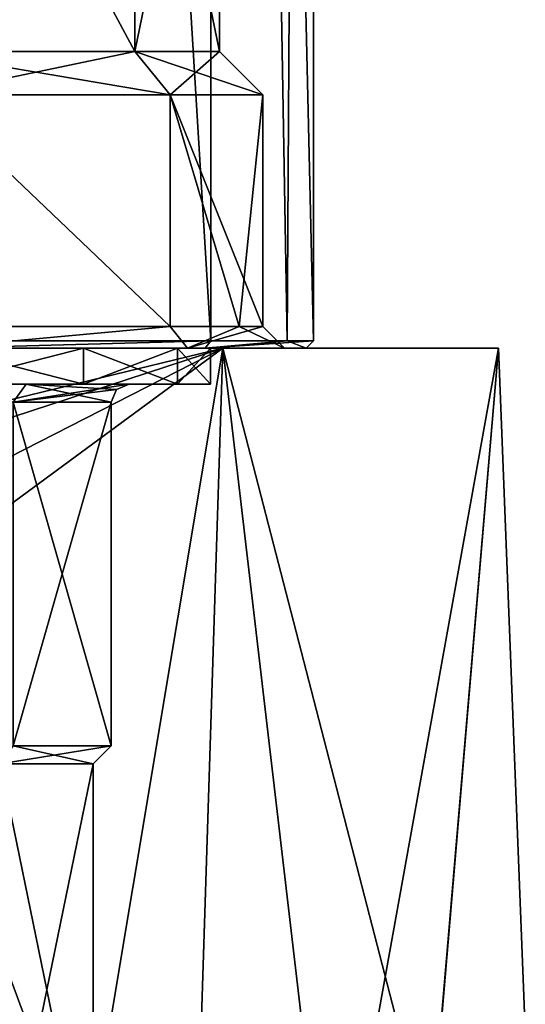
# Model space of a CAD drawing. Header units: millimetres. Extents: x -25 to 71, y -3 to 471.
# Tile 38 of 199: x 7 to 21, y 77 to 104. Entities that reach past the tile are written whole.
import ezdxf

# ---------------------------------------------------------------- set-up
doc = ezdxf.new("R2010")
doc.units = ezdxf.units.MM
doc.header["$LTSCALE"] = 65.185185
for name, color, linetype in [('59', 7, 'CONTINUOUS'), ('60', 7, 'CONTINUOUS'), ('61', 7, 'CONTINUOUS'), ('62', 7, 'CONTINUOUS'), ('63', 7, 'CONTINUOUS'), ('64', 7, 'CONTINUOUS'), ('66', 7, 'CONTINUOUS'), ('67', 7, 'CONTINUOUS'), ('68', 7, 'CONTINUOUS'), ('69', 7, 'CONTINUOUS'), ('724', 7, 'CONTINUOUS'), ('725', 7, 'CONTINUOUS'), ('727', 7, 'CONTINUOUS'), ('728', 7, 'CONTINUOUS'), ('729', 7, 'CONTINUOUS'), ('730', 7, 'CONTINUOUS'), ('731', 7, 'CONTINUOUS'), ('732', 7, 'CONTINUOUS'), ('754', 7, 'CONTINUOUS'), ('756', 7, 'CONTINUOUS'), ('757', 7, 'CONTINUOUS'), ('758', 7, 'CONTINUOUS'), ('772', 7, 'CONTINUOUS'), ('773', 7, 'CONTINUOUS'), ('86', 7, 'CONTINUOUS'), ('87', 7, 'CONTINUOUS')]:
    doc.layers.add(name, color=color, linetype=linetype)

msp = doc.modelspace()

# ---------------------------------------------------------------- linework, layer by layer
at = {"layer": '59', "color": 7, "linetype": 'CONTINUOUS', "true_color": 0x0833a0}
for points in [[(6.187, 71, -6.187), (8.75, 71), (6.187, 83.5, -6.187), (6.187, 71, -6.187)], [(6.187, 83.5, -6.187), (8.75, 71), (8.75, 83.5), (6.187, 83.5, -6.187)]]:
    msp.add_3dface(points, dxfattribs=at)
at = {"layer": '60', "color": 7, "linetype": 'CONTINUOUS', "true_color": 0x0833a0}
for points in [[(6.187, 83.5, -6.187), (8.75, 83.5), (6.541, 84, -6.541), (6.187, 83.5, -6.187)], [(6.541, 84, -6.541), (8.75, 83.5), (9.25, 84), (6.541, 84, -6.541)]]:
    msp.add_3dface(points, dxfattribs=at)
at = {"layer": '61', "color": 7, "linetype": 'CONTINUOUS', "true_color": 0x0833a0}
for points in [[(6.541, 84, -6.541), (9.25, 84), (6.541, 93.5, -6.541), (6.541, 84, -6.541)], [(6.541, 93.5, -6.541), (9.25, 84), (9.25, 93.5), (6.541, 93.5, -6.541)]]:
    msp.add_3dface(points, dxfattribs=at)
at = {"layer": '62', "color": 7, "linetype": 'CONTINUOUS', "true_color": 0x0833a0}
for points in [[(4.592, 94, 11.087), (8.485, 94, 8.485), (-4.592, 94, 11.087), (4.592, 94, 11.087)], [(-4.592, 94, 11.087), (8.485, 94, 8.485), (0, 94, 9.75), (-4.592, 94, 11.087)], [(0, 94, 9.75), (8.485, 94, 8.485), (3.734, 94, 9.007), (0, 94, 9.75)], [(8.485, 94, -8.485), (4.592, 94, -11.087), (3.734, 94, -9.007), (8.485, 94, -8.485)], [(6.899, 94, -6.889), (8.485, 94, -8.485), (3.734, 94, -9.007), (6.899, 94, -6.889)], [(3.734, 94, 9.007), (8.485, 94, 8.485), (6.899, 94, 6.889), (3.734, 94, 9.007)], [(11.087, 94, -4.592), (8.485, 94, -8.485), (6.899, 94, -6.889), (11.087, 94, -4.592)], [(9.75, 94), (11.087, 94, -4.592), (6.899, 94, -6.889), (9.75, 94)], [(11.087, 94, 4.592), (12, 94), (6.899, 94, 6.889), (11.087, 94, 4.592)], [(12, 94), (9.75, 94), (6.899, 94, 6.889), (12, 94)], [(8.485, 94, 8.485), (11.087, 94, 4.592), (6.899, 94, 6.889), (8.485, 94, 8.485)], [(12, 94), (11.087, 94, -4.592), (9.75, 94), (12, 94)]]:
    msp.add_3dface(points, dxfattribs=at)
at = {"layer": '63', "color": 7, "linetype": 'CONTINUOUS', "true_color": 0x0833a0}
for points in [[(4.592, 94, -11.087), (8.485, 94, -8.485), (4.592, 95, -11.087), (4.592, 94, -11.087)], [(4.592, 95, -11.087), (8.485, 94, -8.485), (8.485, 95, -8.485), (4.592, 95, -11.087)], [(8.485, 94, -8.485), (11.087, 94, -4.592), (8.485, 95, -8.485), (8.485, 94, -8.485)], [(8.485, 95, -8.485), (11.087, 94, -4.592), (11.087, 95, -4.592), (8.485, 95, -8.485)], [(11.087, 94, -4.592), (12, 94), (11.087, 95, -4.592), (11.087, 94, -4.592)], [(11.087, 95, -4.592), (12, 94), (12, 95), (11.087, 95, -4.592)]]:
    msp.add_3dface(points, dxfattribs=at)
at = {"layer": '64', "color": 7, "linetype": 'CONTINUOUS', "true_color": 0x0833a0}
for points in [[(12.344, 95, -16.989), (0, 95, -21), (-12.344, 95, -16.989), (12.344, 95, -16.989)], [(12.344, 95, -16.989), (-12.344, 95, -16.989), (-4.527, 95, -13.933), (12.344, 95, -16.989)], [(0, 95, 21), (12.344, 95, 16.989), (-12.344, 95, 16.989), (0, 95, 21)], [(-12.344, 95, 16.989), (12.344, 95, 16.989), (4.527, 95, 13.933), (-12.344, 95, 16.989)], [(4.527, 95, -13.933), (12.344, 95, -16.989), (-4.527, 95, -13.933), (4.527, 95, -13.933)], [(11.852, 95, -8.611), (12.344, 95, -16.989), (4.527, 95, -13.933), (11.852, 95, -8.611)], [(12.344, 95, 16.989), (19.972, 95, 6.489), (4.527, 95, 13.933), (12.344, 95, 16.989)], [(4.527, 95, 13.933), (19.972, 95, 6.489), (11.852, 95, 8.611), (4.527, 95, 13.933)], [(19.972, 95, -6.489), (12.344, 95, -16.989), (11.852, 95, -8.611), (19.972, 95, -6.489)], [(14.65, 95, 0), (19.972, 95, -6.489), (11.852, 95, -8.611), (14.65, 95, 0)], [(11.852, 95, 8.611), (19.972, 95, 6.489), (14.65, 95, 0), (11.852, 95, 8.611)], [(19.972, 95, 6.489), (19.972, 95, -6.489), (14.65, 95, 0), (19.972, 95, 6.489)]]:
    msp.add_3dface(points, dxfattribs=at)
at = {"layer": '66', "color": 7, "linetype": 'CONTINUOUS', "true_color": 0x0833a0}
for points in [[(8.75, 83.5), (8.75, 71), (6.187, 71, 6.187), (8.75, 83.5)], [(8.75, 83.5), (6.187, 71, 6.187), (6.187, 83.5, 6.187), (8.75, 83.5)]]:
    msp.add_3dface(points, dxfattribs=at)
at = {"layer": '67', "color": 7, "linetype": 'CONTINUOUS', "true_color": 0x0833a0}
for points in [[(9.25, 84), (8.75, 83.5), (6.187, 83.5, 6.187), (9.25, 84)], [(9.25, 84), (6.187, 83.5, 6.187), (6.541, 84, 6.541), (9.25, 84)]]:
    msp.add_3dface(points, dxfattribs=at)
at = {"layer": '68', "color": 7, "linetype": 'CONTINUOUS', "true_color": 0x0833a0}
for points in [[(9.25, 93.5), (9.25, 84), (6.541, 84, 6.541), (9.25, 93.5)], [(9.25, 93.5), (6.541, 84, 6.541), (6.541, 93.5, 6.541), (9.25, 93.5)]]:
    msp.add_3dface(points, dxfattribs=at)
at = {"layer": '69', "color": 7, "linetype": 'CONTINUOUS', "true_color": 0x0833a0}
for points in [[(8.485, 94, 8.485), (4.592, 94, 11.087), (8.485, 95, 8.485), (8.485, 94, 8.485)], [(8.485, 95, 8.485), (4.592, 94, 11.087), (4.592, 95, 11.087), (8.485, 95, 8.485)], [(11.087, 94, 4.592), (8.485, 94, 8.485), (11.087, 95, 4.592), (11.087, 94, 4.592)], [(11.087, 95, 4.592), (8.485, 94, 8.485), (8.485, 95, 8.485), (11.087, 95, 4.592)], [(12, 94), (11.087, 94, 4.592), (12, 95), (12, 94)], [(12, 95), (11.087, 94, 4.592), (11.087, 95, 4.592), (12, 95)]]:
    msp.add_3dface(points, dxfattribs=at)
at = {"layer": '724', "linetype": 'CONTINUOUS'}
for points in [[(4.155, 95.6, 12.792), (4.156, 102, 12.792), (10.88, 95.6, 7.907), (4.155, 95.6, 12.792)], [(4.156, 102, 12.792), (10.881, 102, 7.906), (10.88, 95.6, 7.907), (4.156, 102, 12.792)], [(10.88, 95.6, 7.907), (10.881, 102, 7.906), (12.791, 95.6, 4.159), (10.88, 95.6, 7.907)], [(10.881, 102, 7.906), (13.45, 102), (12.791, 95.6, 4.159), (10.881, 102, 7.906)], [(13.45, 102), (13.45, 95.6), (12.791, 95.6, 4.159), (13.45, 102)]]:
    msp.add_3dface(points, dxfattribs=at)
at = {"layer": '725', "linetype": 'CONTINUOUS'}
for points in [[(9.91, 103.2, 7.2), (3.785, 103.2, 11.65), (9.91, 114.6, 7.2), (9.91, 103.2, 7.2)], [(9.91, 114.6, 7.2), (3.785, 103.2, 11.65), (3.785, 114.6, 11.65), (9.91, 114.6, 7.2)], [(12.25, 103.2), (9.91, 103.2, 7.2), (12.25, 114.6), (12.25, 103.2)], [(12.25, 114.6), (9.91, 103.2, 7.2), (9.91, 114.6, 7.2), (12.25, 114.6)]]:
    msp.add_3dface(points, dxfattribs=at)
at = {"layer": '727', "linetype": 'CONTINUOUS'}
for points in [[(10.88, 95.6, -7.907), (4.156, 102, -12.792), (4.155, 95.6, -12.792), (10.88, 95.6, -7.907)], [(10.881, 102, -7.906), (4.156, 102, -12.792), (10.88, 95.6, -7.907), (10.881, 102, -7.906)], [(12.791, 95.6, -4.159), (10.881, 102, -7.906), (10.88, 95.6, -7.907), (12.791, 95.6, -4.159)], [(13.45, 95.6), (13.45, 102), (10.881, 102, -7.906), (13.45, 95.6)], [(13.45, 95.6), (10.881, 102, -7.906), (12.791, 95.6, -4.159), (13.45, 95.6)]]:
    msp.add_3dface(points, dxfattribs=at)
at = {"layer": '728', "linetype": 'CONTINUOUS'}
for points in [[(9.91, 114.6, -7.2), (3.785, 114.6, -11.65), (9.91, 103.2, -7.2), (9.91, 114.6, -7.2)], [(9.91, 103.2, -7.2), (3.785, 114.6, -11.65), (3.785, 103.2, -11.65), (9.91, 103.2, -7.2)], [(12.25, 103.2), (12.25, 114.6), (9.91, 114.6, -7.2), (12.25, 103.2)], [(12.25, 103.2), (9.91, 114.6, -7.2), (9.91, 103.2, -7.2), (12.25, 103.2)]]:
    msp.add_3dface(points, dxfattribs=at)
at = {"layer": '729', "linetype": 'CONTINUOUS'}
for points in [[(10.88, 95.6, -7.907), (4.155, 95.6, -12.792), (4.342, 95, -13.362), (10.88, 95.6, -7.907)], [(11.367, 95, -8.258), (10.88, 95.6, -7.907), (4.342, 95, -13.362), (11.367, 95, -8.258)], [(12.791, 95.6, -4.159), (10.88, 95.6, -7.907), (11.367, 95, -8.258), (12.791, 95.6, -4.159)], [(14.05, 95, 0), (12.791, 95.6, -4.159), (11.367, 95, -8.258), (14.05, 95, 0)], [(13.45, 95.6), (12.791, 95.6, -4.159), (14.05, 95, 0), (13.45, 95.6)]]:
    msp.add_3dface(points, dxfattribs=at)
at = {"layer": '730', "linetype": 'CONTINUOUS'}
for points in [[(4.155, 95.6, 12.792), (10.88, 95.6, 7.907), (4.342, 95, 13.362), (4.155, 95.6, 12.792)], [(4.342, 95, 13.362), (10.88, 95.6, 7.907), (11.367, 95, 8.258), (4.342, 95, 13.362)], [(10.88, 95.6, 7.907), (12.791, 95.6, 4.159), (11.367, 95, 8.258), (10.88, 95.6, 7.907)], [(12.791, 95.6, 4.159), (13.45, 95.6), (11.367, 95, 8.258), (12.791, 95.6, 4.159)], [(13.45, 95.6), (14.05, 95, 0), (11.367, 95, 8.258), (13.45, 95.6)]]:
    msp.add_3dface(points, dxfattribs=at)
at = {"layer": '731', "linetype": 'CONTINUOUS'}
for points in [[(4.156, 102, 12.792), (3.785, 103.2, 11.65), (9.91, 103.2, 7.2), (4.156, 102, 12.792)], [(10.881, 102, 7.906), (4.156, 102, 12.792), (9.91, 103.2, 7.2), (10.881, 102, 7.906)], [(10.881, 102, 7.906), (9.91, 103.2, 7.2), (12.25, 103.2), (10.881, 102, 7.906)], [(13.45, 102), (10.881, 102, 7.906), (12.25, 103.2), (13.45, 102)]]:
    msp.add_3dface(points, dxfattribs=at)
at = {"layer": '732', "linetype": 'CONTINUOUS'}
for points in [[(4.156, 102, -12.792), (10.881, 102, -7.906), (3.785, 103.2, -11.65), (4.156, 102, -12.792)], [(10.881, 102, -7.906), (9.91, 103.2, -7.2), (3.785, 103.2, -11.65), (10.881, 102, -7.906)], [(13.45, 102), (12.25, 103.2), (9.91, 103.2, -7.2), (13.45, 102)], [(10.881, 102, -7.906), (13.45, 102), (9.91, 103.2, -7.2), (10.881, 102, -7.906)]]:
    msp.add_3dface(points, dxfattribs=at)
at = {"layer": '754', "linetype": 'CONTINUOUS'}
for points in [[(12.013, 95.2, 8.73), (4.589, 217, 14.123), (4.588, 95.2, 14.123), (12.013, 95.2, 8.73)], [(12.014, 217, 8.729), (4.589, 217, 14.123), (12.013, 95.2, 8.73), (12.014, 217, 8.729)], [(14.123, 95.2, 4.591), (12.014, 217, 8.729), (12.013, 95.2, 8.73), (14.123, 95.2, 4.591)], [(14.85, 217), (12.014, 217, 8.729), (14.85, 95.2), (14.85, 217)], [(14.85, 95.2), (12.014, 217, 8.729), (14.123, 95.2, 4.591), (14.85, 95.2)]]:
    msp.add_3dface(points, dxfattribs=at)
at = {"layer": '756', "linetype": 'CONTINUOUS'}
for points in [[(4.588, 95.2, -14.123), (4.589, 217, -14.123), (12.013, 95.2, -8.73), (4.588, 95.2, -14.123)], [(4.589, 217, -14.123), (12.014, 217, -8.729), (12.013, 95.2, -8.73), (4.589, 217, -14.123)], [(12.013, 95.2, -8.73), (12.014, 217, -8.729), (14.123, 95.2, -4.591), (12.013, 95.2, -8.73)], [(12.014, 217, -8.729), (14.85, 217), (14.123, 95.2, -4.591), (12.014, 217, -8.729)], [(14.85, 217), (14.85, 95.2), (14.123, 95.2, -4.591), (14.85, 217)]]:
    msp.add_3dface(points, dxfattribs=at)
at = {"layer": '757', "linetype": 'CONTINUOUS'}
for points in [[(4.527, 95, 13.933), (11.852, 95, 8.611), (12.013, 95.2, 8.73), (4.527, 95, 13.933)], [(4.527, 95, 13.933), (12.013, 95.2, 8.73), (4.588, 95.2, 14.123), (4.527, 95, 13.933)], [(11.852, 95, 8.611), (14.65, 95, 0), (14.123, 95.2, 4.591), (11.852, 95, 8.611)], [(11.852, 95, 8.611), (14.123, 95.2, 4.591), (12.013, 95.2, 8.73), (11.852, 95, 8.611)], [(14.65, 95, 0), (14.85, 95.2), (14.123, 95.2, 4.591), (14.65, 95, 0)]]:
    msp.add_3dface(points, dxfattribs=at)
at = {"layer": '758', "linetype": 'CONTINUOUS'}
for points in [[(11.852, 95, -8.611), (4.527, 95, -13.933), (12.013, 95.2, -8.73), (11.852, 95, -8.611)], [(4.527, 95, -13.933), (4.588, 95.2, -14.123), (12.013, 95.2, -8.73), (4.527, 95, -13.933)], [(14.65, 95, 0), (11.852, 95, -8.611), (14.85, 95.2), (14.65, 95, 0)], [(14.85, 95.2), (11.852, 95, -8.611), (14.123, 95.2, -4.591), (14.85, 95.2)], [(11.852, 95, -8.611), (12.013, 95.2, -8.73), (14.123, 95.2, -4.591), (11.852, 95, -8.611)]]:
    msp.add_3dface(points, dxfattribs=at)
at = {"layer": '772', "linetype": 'CONTINUOUS'}
for points in [[(4.592, 95, -11.087), (8.485, 95, -8.485), (4.342, 95, -13.362), (4.592, 95, -11.087)], [(8.485, 95, -8.485), (11.367, 95, -8.258), (4.342, 95, -13.362), (8.485, 95, -8.485)], [(4.592, 95, 11.087), (4.342, 95, 13.362), (11.367, 95, 8.258), (4.592, 95, 11.087)], [(8.485, 95, 8.485), (4.592, 95, 11.087), (11.367, 95, 8.258), (8.485, 95, 8.485)], [(8.485, 95, -8.485), (11.087, 95, -4.592), (11.367, 95, -8.258), (8.485, 95, -8.485)], [(11.087, 95, 4.592), (8.485, 95, 8.485), (11.367, 95, 8.258), (11.087, 95, 4.592)], [(11.087, 95, -4.592), (12, 95), (11.367, 95, -8.258), (11.087, 95, -4.592)], [(12, 95), (11.087, 95, 4.592), (14.05, 95, 0), (12, 95)], [(14.05, 95, 0), (11.087, 95, 4.592), (11.367, 95, 8.258), (14.05, 95, 0)], [(12, 95), (14.05, 95, 0), (11.367, 95, -8.258), (12, 95)]]:
    msp.add_3dface(points, dxfattribs=at)
at = {"layer": '773', "linetype": 'CONTINUOUS'}
for points in [[(0, 95, -21), (12.344, 95, -16.989), (0, 92, -21), (0, 95, -21)], [(0, 92, -21), (12.344, 95, -16.989), (1.746, 91.533, -20.927), (0, 92, -21)], [(12.344, 95, 16.989), (0, 95, 21), (11.362, 64.338, 17.661), (12.344, 95, 16.989)], [(0, 95, 21), (6.103, 57.702, 20.094), (11.362, 64.338, 17.661), (0, 95, 21)], [(12.344, 95, -16.989), (3.033, 90.246, -20.78), (1.746, 91.533, -20.927), (12.344, 95, -16.989)], [(12.344, 95, -16.989), (3.5, 88.5, -20.706), (3.033, 90.246, -20.78), (12.344, 95, -16.989)], [(3.5, 88.5, -20.706), (12.344, 95, -16.989), (6.105, 57.704, -20.093), (3.5, 88.5, -20.706)], [(12.344, 95, -16.989), (11.363, 64.34, -17.66), (6.105, 57.704, -20.093), (12.344, 95, -16.989)], [(12.344, 95, 16.989), (11.362, 64.338, 17.661), (15.35, 69.37, 14.331), (12.344, 95, 16.989)], [(12.344, 95, -16.989), (15.35, 69.37, -14.331), (11.363, 64.34, -17.66), (12.344, 95, -16.989)], [(12.344, 95, -16.989), (19.972, 95, -6.489), (15.35, 69.37, -14.331), (12.344, 95, -16.989)], [(19.972, 95, 6.489), (12.344, 95, 16.989), (18.083, 72.819, 10.677), (19.972, 95, 6.489)], [(12.344, 95, 16.989), (15.35, 69.37, 14.331), (18.083, 72.819, 10.677), (12.344, 95, 16.989)], [(19.972, 95, -6.489), (18.084, 72.82, -10.676), (15.35, 69.37, -14.331), (19.972, 95, -6.489)], [(19.972, 95, 6.489), (18.083, 72.819, 10.677), (20.711, 76.136, 3.469), (19.972, 95, 6.489)], [(19.972, 95, -6.489), (20.711, 76.136, -3.469), (18.084, 72.82, -10.676), (19.972, 95, -6.489)], [(19.972, 95, -6.489), (19.972, 95, 6.489), (20.711, 76.136, -3.469), (19.972, 95, -6.489)], [(19.972, 95, 6.489), (20.711, 76.136, 3.469), (20.711, 76.136, -3.469), (19.972, 95, 6.489)]]:
    msp.add_3dface(points, dxfattribs=at)
at = {"layer": '86', "linetype": 'CONTINUOUS'}
for points in [[(6.541, 93.5, -6.541), (6.899, 94, -6.889), (3.734, 94, -9.007), (6.541, 93.5, -6.541)], [(6.541, 93.5, -6.541), (9.25, 93.5), (6.899, 94, -6.889), (6.541, 93.5, -6.541)], [(6.899, 94, -6.889), (9.25, 93.5), (9.396, 93.854, 0), (6.899, 94, -6.889)], [(9.75, 94), (6.899, 94, -6.889), (9.396, 93.854, 0), (9.75, 94)]]:
    msp.add_3dface(points, dxfattribs=at)
at = {"layer": '87', "linetype": 'CONTINUOUS'}
for points in [[(3.734, 94, 9.007), (6.899, 94, 6.889), (6.541, 93.5, 6.541), (3.734, 94, 9.007)], [(6.899, 94, 6.889), (9.75, 94), (6.541, 93.5, 6.541), (6.899, 94, 6.889)], [(6.541, 93.5, 6.541), (9.75, 94), (9.396, 93.854, 0), (6.541, 93.5, 6.541)], [(9.25, 93.5), (6.541, 93.5, 6.541), (9.396, 93.854, 0), (9.25, 93.5)]]:
    msp.add_3dface(points, dxfattribs=at)

doc.saveas('drawing.dxf')
